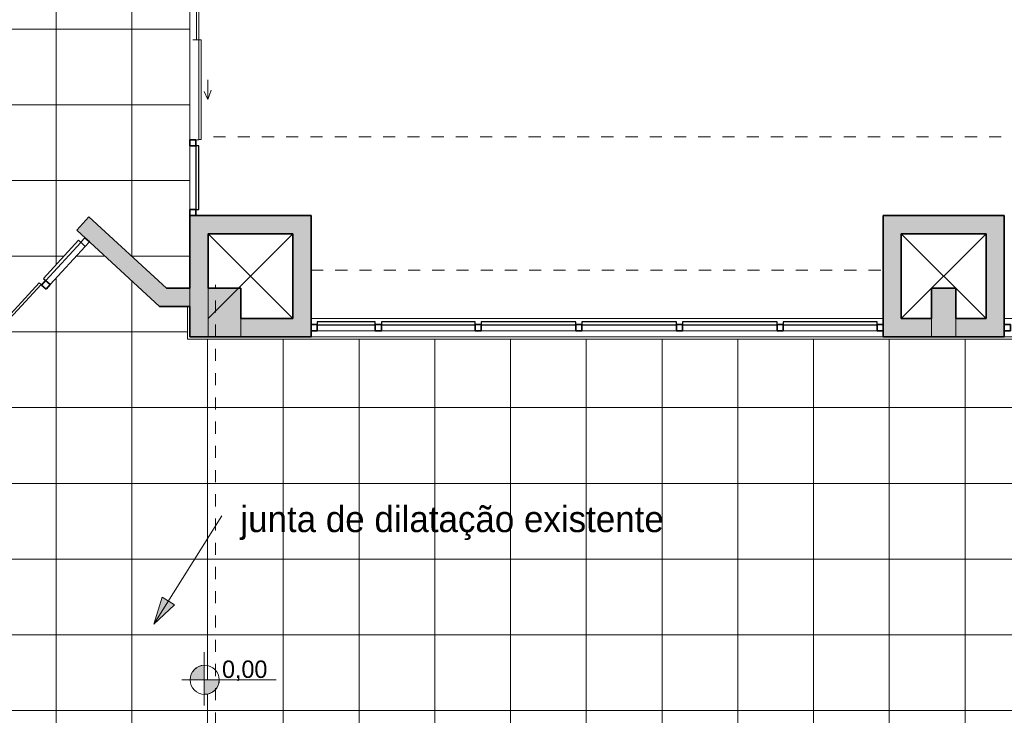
# Model space of a CAD drawing. Header units: metres. Extents: x -29 to 48, y -24 to 81.
# Tile 14 of 25: x -2.7 to 5.42, y -1.84 to 3.9. Entities that reach past the tile are written whole.
import ezdxf

# ---------------------------------------------------------------- set-up
doc = ezdxf.new("R2010")
doc.units = ezdxf.units.M
doc.linetypes.add('Projeção', pattern=[0.003969, 0.002381, -0.001587])
for name, color, linetype, lineweight in [('A-DETL', 90, 'Continuous', 18), ('A-DETL-GENF', 92, 'Continuous', 18), ('A-DETL-MBND', 5, 'Continuous', 18), ('A-DETL-THIN', 151, 'Continuous', 18), ('A-DOOR', 31, 'Continuous', 18), ('A-FLOR', 192, 'Continuous', 18), ('A-FLOR-OVHD', 1, 'Projeção', 18), ('A-FLOR-PATT', 8, 'Continuous', 18), ('A-GLAZ-CURT', 52, 'Continuous', 18), ('A-GLAZ-CWMG', 51, 'Continuous', 18), ('A-WALL', 113, 'Continuous', 18), ('A-WALL-PATT', 111, 'Continuous', 35), ('G-ANNO-TEXT', 231, 'Continuous', 9)]:
    doc.layers.add(name, color=color, linetype=linetype, lineweight=lineweight)
doc.styles.add('Century Gothic_1', font='GOTHIC.TTF', dxfattribs={"height": 0.143711})
doc.styles.add('Century Gothic_2', font='GOTHIC.TTF', dxfattribs={"height": 0.215567})

# ---------------------------------------------------------------- blocks, each defined once
blk = doc.blocks.new('Painel do sistema - Envidraçado-168491-PAGINAÇÃO DE PISO _Compreende trechos 2 e 3_')
at = {"layer": 'A-GLAZ-CURT', "color": 10, "lineweight": 25}
for p, q in [((0.24, 0.0495), (-0.24, 0.0495)), ((-0.24, 0.0495), (-0.24, 0.0245)), ((-0.24, 0.0245), (0.24, 0.0245)), ((0.24, 0.0245), (0.24, 0.0495))]:
    blk.add_line(p, q, dxfattribs=at)
blk = doc.blocks.new('Painel do sistema - Envidraçado-165824-PAGINAÇÃO DE PISO _Compreende trechos 2 e 3_')
at = {"layer": 'A-GLAZ-CURT', "color": 10, "lineweight": 25}
for p, q in [((0.3875, 0.0495), (-0.3875, 0.0495)), ((-0.3875, 0.0495), (-0.3875, 0.0245)), ((-0.3875, 0.0245), (0.3875, 0.0245)), ((0.3875, 0.0245), (0.3875, 0.0495))]:
    blk.add_line(p, q, dxfattribs=at)
blk = doc.blocks.new('Painel do sistema - Envidraçado-165823-PAGINAÇÃO DE PISO _Compreende trechos 2 e 3_')
at = {"layer": 'A-GLAZ-CURT', "color": 10, "lineweight": 25}
for p, q in [((0.39, 0.0495), (-0.39, 0.0495)), ((-0.39, 0.0495), (-0.39, 0.0245)), ((-0.39, 0.0245), (0.39, 0.0245)), ((0.39, 0.0245), (0.39, 0.0495))]:
    blk.add_line(p, q, dxfattribs=at)
blk = doc.blocks.new('Montante retangular - 50 x 150 mm-165979-PAGINAÇÃO DE PISO _Compreende trechos 2 e 3_')
at = {"layer": 'A-GLAZ-CWMG', "lineweight": 35}
for p, q in [((-0.05, 0.025), (0, 0.025)), ((-0.05, -0.025), (-0.05, 0.025)), ((0, 0.025), (0, -0.025)), ((0, -0.025), (-0.05, -0.025))]:
    blk.add_line(p, q, dxfattribs=at)
blk = doc.blocks.new('Montante retangular - 50 x 150 mm-165977-PAGINAÇÃO DE PISO _Compreende trechos 2 e 3_')
at = {"layer": 'A-GLAZ-CWMG', "lineweight": 35}
for p, q in [((-0.025, 0.025), (0.025, 0.025)), ((-0.025, -0.025), (-0.025, 0.025)), ((0.025, 0.025), (0.025, -0.025)), ((0.025, -0.025), (-0.025, -0.025))]:
    blk.add_line(p, q, dxfattribs=at)
blk = doc.blocks.new('Montante retangular - 50 x 150 mm-165978-PAGINAÇÃO DE PISO _Compreende trechos 2 e 3_')
at = {"layer": 'A-GLAZ-CWMG', "lineweight": 35}
for p, q in [((0, 0.025), (-0.05, 0.025)), ((-0.05, 0.025), (-0.05, -0.025)), ((0, -0.025), (0, 0.025)), ((-0.05, -0.025), (0, -0.025))]:
    blk.add_line(p, q, dxfattribs=at)
blk = doc.blocks.new('Montante retangular - 50 x 150 mm-165958-PAGINAÇÃO DE PISO _Compreende trechos 2 e 3_')
at = {"layer": 'A-GLAZ-CWMG'}
blk.add_line((3.5477, -12.6146), (2.7677, -12.6146), dxfattribs=at)
blk = doc.blocks.new('Montante retangular - 50 x 150 mm-165959-PAGINAÇÃO DE PISO _Compreende trechos 2 e 3_')
at = {"layer": 'A-GLAZ-CWMG'}
blk.add_line((4.3727, -12.6146), (3.5977, -12.6146), dxfattribs=at)
blk = doc.blocks.new('Montante retangular - 50 x 150 mm-168489-PAGINAÇÃO DE PISO _Compreende trechos 2 e 3_')
at = {"layer": 'A-GLAZ-CWMG'}
blk.add_line((0.2327, 1.3354), (-0.2473, 1.3354), dxfattribs=at)
blk = doc.blocks.new('Painel do sistema - Envidraçado-679744-PAGINAÇÃO DE PISO _Compreende trechos 2 e 3_')
at = {"layer": 'A-GLAZ-CURT', "color": 10, "lineweight": 25}
for p, q in [((0.2625, -0.0245), (-0.2625, -0.0245)), ((-0.2625, -0.0245), (-0.2625, -0.0495)), ((-0.2625, -0.0495), (0.2625, -0.0495)), ((0.2625, -0.0495), (0.2625, -0.0245))]:
    blk.add_line(p, q, dxfattribs=at)
blk = doc.blocks.new('Montante retangular - 50 x 150 mm-679739-PAGINAÇÃO DE PISO _Compreende trechos 2 e 3_')
at = {"layer": 'A-GLAZ-CWMG'}
blk.add_line((-1.2973, 2.8604), (-1.2973, 2.3354), dxfattribs=at)
blk = doc.blocks.new('Montante retangular - 50 x 150 mm-618083-PAGINAÇÃO DE PISO _Compreende trechos 2 e 3_')
at = {"layer": 'A-GLAZ-CWMG', "lineweight": 35}
for p, q in [((0, 0.025), (-0.05, 0.025)), ((-0.05, 0.025), (-0.05, -0.025)), ((0, -0.025), (0, 0.025)), ((-0.05, -0.025), (0, -0.025))]:
    blk.add_line(p, q, dxfattribs=at)
blk = doc.blocks.new('Parede cortina com vidro duplo CORRER - _PORTA 4-1561964-PAGINAÇÃO DE PISO _Compreende trechos 2 e 3_')
at = {"layer": 'A-DOOR', "color": 7}
for p, q in [((0, -0.0309), (0, 0)), ((0.825, 0), (0.825, -0.0309)), ((-0.825, -0.0309), (-0.825, -0.05)), ((-0.825, -0.0309), (-0.825, -0.05)), ((0.0016, -0.05), (-0.8218, -0.05)), ((-0.8218, -0.05), (-0.8218, -0.069)), ((-0.8218, -0.069), (0.0016, -0.069)), ((0.825, -0.0309), (0.0016, -0.0309)), ((0.0016, -0.0309), (0.0016, -0.05)), ((0.0016, -0.05), (0.825, -0.05)), ((0.0016, -0.069), (0.0016, -0.05)), ((0.825, -0.0309), (0.825, -0.0155)), ((0.825, -0.05), (0.825, -0.0309)), ((-0.4905, -0.1235), (-0.427, -0.0939)), ((-0.4905, -0.1235), (-0.4153, -0.1509)), ((-0.3305, -0.1235), (-0.4905, -0.1235)), ((0.3305, -0.1235), (0.4905, -0.1235)), ((0.4905, -0.1235), (0.4153, -0.1509)), ((0.4905, -0.1235), (0.427, -0.0939))]:
    blk.add_line(p, q, dxfattribs=at)
blk = doc.blocks.new('Montante retangular - 50 x 150 mm-618076-PAGINAÇÃO DE PISO _Compreende trechos 2 e 3_')
at = {"layer": 'A-GLAZ-CWMG', "lineweight": 35}
for p, q in [((-0.025, 0.025), (0.025, 0.025)), ((-0.025, -0.025), (-0.025, 0.025)), ((0.025, 0.025), (0.025, -0.025)), ((0.025, -0.025), (-0.025, -0.025))]:
    blk.add_line(p, q, dxfattribs=at)
blk = doc.blocks.new('Montante retangular - 50 x 150 mm-161494-PAGINAÇÃO DE PISO _Compreende trechos 2 e 3_')
at = {"layer": 'A-GLAZ-CWMG', "lineweight": 35}
for p, q in [((-0.05, 0.025), (0, 0.025)), ((-0.05, -0.025), (-0.05, 0.025)), ((0, 0.025), (0, -0.025)), ((0, -0.025), (-0.05, -0.025))]:
    blk.add_line(p, q, dxfattribs=at)
blk = doc.blocks.new('Painel do sistema - Envidraçado-698620-PAGINAÇÃO DE PISO _Compreende trechos 2 e 3_')
at = {"layer": 'A-GLAZ-CURT', "color": 10, "lineweight": 25}
for p, q in [((0.2144, 0.0495), (-0.2144, 0.0495)), ((-0.2144, 0.0495), (-0.2144, 0.0245)), ((-0.2144, 0.0245), (0.2144, 0.0245)), ((0.2144, 0.0245), (0.2144, 0.0495))]:
    blk.add_line(p, q, dxfattribs=at)
blk = doc.blocks.new('Montante retangular - 50 x 150 mm-698616-PAGINAÇÃO DE PISO _Compreende trechos 2 e 3_')
at = {"layer": 'A-GLAZ-CWMG'}
blk.add_line((-3.166, 0.9372), (-3.4563, 0.6217), dxfattribs=at)
blk = doc.blocks.new('Montante retangular - 50 x 150 mm-161488-PAGINAÇÃO DE PISO _Compreende trechos 2 e 3_')
at = {"layer": 'A-GLAZ-CWMG', "lineweight": 35}
for p, q in [((-0.025, 0.025), (0.025, 0.025)), ((-0.025, -0.025), (-0.025, 0.025)), ((0.025, 0.025), (0.025, -0.025)), ((0.025, -0.025), (-0.025, -0.025))]:
    blk.add_line(p, q, dxfattribs=at)
blk = doc.blocks.new('Parede cortina com vidro duplo CORRER - Parede cortina com vidro duplo CORRER 2-701937-PAGINAÇÃO DE PISO _Compreende trechos 2 e 3_')
at = {"layer": 'A-DOOR', "color": 7}
for p, q in [((-0.1442, 0.1235), (-0.069, 0.1509)), ((-0.1442, 0.1235), (-0.0808, 0.0939)), ((0.0158, 0.1235), (-0.1442, 0.1235)), ((-0.0158, 0.1235), (0.1442, 0.1235)), ((0.1442, 0.1235), (0.069, 0.1509)), ((0.1442, 0.1235), (0.0808, 0.0939)), ((-0.4787, 0.0309), (-0.4787, 0.05)), ((-0.4787, 0.0309), (-0.4787, 0.05)), ((-0.4756, 0.05), (-0.4756, 0.069)), ((-0.4756, 0.069), (0.0016, 0.069)), ((0.0016, 0.05), (-0.4756, 0.05)), ((0, 0.0309), (0, 0)), ((0.0016, 0.069), (0.0016, 0.05)), ((0.0016, 0.0309), (0.0016, 0.05)), ((0.0016, 0.05), (0.4787, 0.05)), ((0.4787, 0.0309), (0.0016, 0.0309)), ((0.4787, 0.05), (0.4787, 0.0309)), ((0.4787, 0.0309), (0.4787, 0.0155)), ((0.4787, 0), (0.4787, 0.0309))]:
    blk.add_line(p, q, dxfattribs=at)

msp = doc.modelspace()

# ---------------------------------------------------------------- hatches: boundary and pattern name
at = {"layer": 'A-DETL-GENF'}
for points in [[(-1.2902, -1.5454), (-1.1793, -1.5454), (-1.1793, -1.4255), (-1.2093, -1.4307), (-1.2371, -1.4433), (-1.2608, -1.4624), (-1.2789, -1.4869), (-1.2902, -1.5152), (-1.2941, -1.5454)], [(-1.1793, -1.6653), (-1.1487, -1.6624), (-1.1254, -1.6551), (-1.1016, -1.6411), (-1.0817, -1.622), (-1.0666, -1.5988), (-1.0573, -1.5728), (-1.0541, -1.5454), (-1.1793, -1.5454)]]:
    msp.add_hatch(color=7, dxfattribs=at).paths.add_polyline_path(points, flags=0)
at = {"layer": 'A-FLOR-PATT'}
h = msp.add_hatch(dxfattribs=at)
h.set_pattern_fill('FP_1', color=256, style=0, pattern_type=2)
h.set_pattern_definition([(270, (0.723, 8.2), (0.625, 4e-17), []), (0, (0.723, 8.2), (0, 0.625), [])])
h.paths.add_polyline_path([(4.5727, -12.5146), (22.6927, -12.5146), (22.6927, -4.6645), (22.7127, -4.6645), (22.7127, -2.8294), (22.6927, -2.8294), (22.6927, 1.2654), (-1.3173, 1.2654), (-1.3173, 1.5354), (-1.5471, 1.5354), (-2.126, 2.0679), (-2.484, 1.6787), (-2.5208, 1.7126), (-2.4869, 1.7494), (-2.505, 1.766), (-2.2147, 2.0815), (-2.1963, 2.0653), (-2.1628, 2.1017), (-2.2311, 2.1645), (-2.1295, 2.2749), (-1.4886, 1.6854), (-1.2973, 1.6854), (-1.2973, 5.1854), (-1.6773, 5.1854), (-1.6773, 5.2854), (-4.4773, 5.2854), (-4.4773, 5.1154), (-5.0773, 5.1154), (-5.0773, 4.8502), (-4.8582, 4.6552), (-4.9712, 4.5282), (-5.0358, 4.5857), (-5.0558, 4.5633), (-5.0375, 4.547), (-5.2932, 4.2596), (-5.3119, 4.2755), (-5.3448, 4.2385), (-5.3821, 4.2718), (-5.0732, 4.619), (-5.4973, 4.9964), (-5.4973, 29.0854), (-11.4073, 29.0854), (-11.4073, 29.0654), (-19.2773, 29.0654), (-19.2773, 10.0754), (-9.2773, 10.0754), (-9.2773, 2.9636), (-9.0714, 3.1905), (-6.4229, 3.1905), (-6.3168, 3.2966), (-6.2815, 3.2612), (-5.9602, 3.6223), (-5.9228, 3.589), (-5.9561, 3.5517), (-5.9378, 3.5354), (-6.1935, 3.248), (-6.2122, 3.2638), (-6.2451, 3.2269), (-6.2638, 3.2435), (-6.2107, 3.1905), (-6.3607, 3.0405), (-6.5304, 3.0405), (-6.4881, 2.9982), (-6.4853, 3.001), (-6.4761, 3.0003), (-6.4315, 2.9557), (-6.4386, 2.9487), (-6.4229, 2.9319), (-6.5001, 2.8546), (-5.9167, 2.2712), (-5.945, 2.243), (-6.5447, 2.8426), (-6.5517, 2.8355), (-6.597, 2.8808), (-6.597, 2.8893), (-6.5942, 2.8921), (-6.6229, 2.9208), (-6.6229, 2.8655), (-7.0229, 2.8655), (-7.0229, 3.0405), (-9.0048, 3.0405), (-10.0622, 1.8727), (-9.8769, 1.7049), (-9.8768, 1.705), (-4.7618, -2.9261), (-3.8609, -1.9312), (-3.8609, 0.1054), (-4.2628, 0.1054), (-4.2628, 0.5054), (-4.2217, 0.5054), (-4.2565, 0.5402), (-4.2494, 0.5473), (-4.849, 1.1469), (-4.8207, 1.1752), (-4.2374, 0.5919), (-4.1596, 0.6697), (-4.1433, 0.6534), (-4.1363, 0.6605), (-4.091, 0.6152), (-4.091, 0.6067), (-4.0938, 0.6039), (-3.9954, 0.5054), (-3.8609, 0.5054), (-3.8609, 0.3554), (-3.5615, 0.6548), (-3.5262, 0.6195), (-3.4931, 0.6555), (-3.5111, 0.6721), (-3.2208, 0.9877), (-3.2024, 0.9715), (-3.169, 1.0079), (-3.1322, 0.974), (-3.4901, 0.5849), (-3.5085, 0.6018), (-3.4555, 0.5488), (-3.7109, 0.2933), (-3.7109, -1.989), (-4.9184, -3.3225), (-4.9035, -3.3359), (-4.0783, -2.4246), (3.8477, -2.4246), (3.8477, -12.5146), (4.4227, -12.5146)], flags=0)
h.paths.add_polyline_path([(-8.8373, -9.3646), (-3.1873, -9.3646), (-3.1873, -9.3446), (-9.9312, -9.3446), (-9.9312, -5.7446), (-6.4688, -1.9202), (-6.4761, -1.9141), (-9.9329, -5.7322), (-9.9329, -9.3646), (-8.9873, -9.3646)], flags=0)
h.paths.add_polyline_path([(3.2227, -8.5444), (3.2227, -6.2444), (3.213, -6.2444), (3.213, -8.5444)], flags=0)
h.paths.add_polyline_path([(-16.0773, -3.5388), (-16.0573, -3.5388), (-16.0573, 3.2253), (-16.0773, 3.2253), (-16.0773, -2.4247)], flags=0)
h.paths.add_polyline_path([(-12.3989, -3.5388), (-12.3989, -3.5387), (-12.3989, -3.5388)], flags=0)
h.paths.add_polyline_path([(-6.5871, -1.8133), (-6.587, -1.8132), (-7.8843, -0.6386), (-7.8776, -0.6312), (-7.9888, -0.5305), (-7.9955, -0.538), (-8.5886, -0.001), (-8.5886, -0.001), (-6.5872, -1.8132)], flags=0)
h.paths.add_polyline_path([(-1.1793, -1.5454), (-1.2941, -1.5454), (-1.2902, -1.5152), (-1.2789, -1.4869), (-1.2608, -1.4624), (-1.2371, -1.4433), (-1.2093, -1.4307), (-1.1793, -1.4255), (-1.1793, -1.5152)], flags=0)
h.paths.add_polyline_path([(-1.1793, -1.6653), (-1.1793, -1.5454), (-1.0541, -1.5454), (-1.0573, -1.5728), (-1.0666, -1.5988), (-1.0817, -1.622), (-1.1016, -1.6411), (-1.1254, -1.6551), (-1.1518, -1.6633)], flags=0)
h.paths.add_polyline_path([(-4.7818, 1.1434), (-5.9486, 2.3101), (-5.9203, 2.3384), (-4.7536, 1.1717)], flags=0)
h.paths.add_polyline_path([(-22.1573, 4.9953), (-20.2973, 4.9953), (-20.2973, 5.0754), (-28.0073, 5.0754), (-28.0073, 5.8554), (-28.3773, 5.8554), (-28.3773, 5.8354), (-28.0273, 5.8354), (-28.0273, 4.9953), (-22.3073, 4.9953)], flags=0)
h.paths.add_polyline_path([(-20.2773, 5.8354), (-19.2273, 5.8354), (-19.2273, 5.8554), (-20.2973, 5.8554), (-20.2973, 5.8454), (-20.2773, 5.8454)], flags=0)
h.paths.add_polyline_path([(-23.7673, 29.0654), (-23.7673, 29.0854), (-25.7073, 29.0854), (-25.7073, 29.0654), (-24.348, 29.0654)], flags=0)
h.paths.add_polyline_path([(-28.3773, 29.0654), (-28.3673, 29.0654), (-28.3673, 29.0854), (-28.3773, 29.0854)], flags=0)
at = {"layer": 'A-WALL-PATT', "lineweight": 18}
for points in [[(-1.4886, 1.6854), (-2.1295, 2.2749), (-2.2311, 2.1645), (-1.7102, 1.6854), (-1.6294, 1.6854)], [(-1.2973, 1.2854), (-1.1473, 1.2854), (-1.1473, 2.2854), (-1.2973, 2.2854), (-1.2973, 1.5354)], [(-0.4473, 2.1354), (-0.2973, 2.1354), (-0.2973, 2.2854), (-1.1473, 2.2854), (-1.1473, 2.1354)], [(4.5727, 1.4354), (4.5727, 2.2854), (4.4227, 2.2854), (4.4227, 1.4354), (4.4977, 1.4354)], [(5.2727, 2.1354), (5.4227, 2.1354), (5.4227, 2.2854), (4.5727, 2.2854), (4.5727, 2.1354)], [(-0.2973, 1.2854), (-0.2973, 2.1354), (-0.4473, 2.1354), (-0.4473, 1.2854), (-0.3871, 1.2854)], [(5.2727, 1.2854), (5.4227, 1.2854), (5.4227, 2.1354), (5.2727, 2.1354), (5.2727, 1.4354)], [(-1.5048, 1.5354), (-1.2973, 1.5354), (-1.2973, 1.6854), (-1.7102, 1.6854), (-1.5471, 1.5354)], [(-0.8773, 1.2854), (-0.8773, 1.6854), (-1.1473, 1.6854), (-1.1473, 1.2854)], [(5.0227, 1.2854), (5.0227, 1.6854), (4.8227, 1.6854), (4.8227, 1.2854)], [(-0.4473, 1.2854), (-0.4473, 1.4354), (-0.8773, 1.4354), (-0.8773, 1.2854), (-0.7153, 1.2854)], [(4.5727, 1.2854), (4.8227, 1.2854), (4.8227, 1.4354), (4.4227, 1.4354), (4.4227, 1.2854), (4.4977, 1.2854)], [(5.2727, 1.2854), (5.2727, 1.4354), (5.0227, 1.4354), (5.0227, 1.2854)]]:
    msp.add_hatch(color=7, dxfattribs=at).paths.add_polyline_path(points, flags=0)
at = {"layer": 'G-ANNO-TEXT'}
msp.add_hatch(color=50, dxfattribs=at).paths.add_polyline_path([(-1.5951, -1.0865), (-1.4243, -0.9281), (-1.5264, -0.8639)], flags=0)

# ---------------------------------------------------------------- linework, layer by layer
at = {"layer": 'A-DETL'}
msp.add_circle((-1.1754, -1.5461), 0.12, dxfattribs=at)
at = {"layer": 'A-DETL-MBND'}
for p, q in [((-1.1794, -1.3175), (-1.1794, -1.7575)), ((-1.3643, -1.5473), (-0.5843, -1.5473))]:
    msp.add_line(p, q, dxfattribs=at)
at = {"layer": 'A-DETL-THIN'}
for p, q in [((-0.4473, 2.1354), (-1.1473, 1.4354)), ((-1.1473, 2.1354), (-0.4473, 1.4354)), ((4.5727, 1.4354), (5.2727, 2.1354)), ((4.5727, 2.1354), (5.2727, 1.4354)), ((-1.1793, -1.5454), (-1.1793, -1.4255)), ((-1.2941, -1.5454), (-1.1793, -1.5454)), ((-1.0541, -1.5454), (-1.1793, -1.5454)), ((-1.1793, -1.5454), (-1.1793, -1.6653))]:
    msp.add_line(p, q, dxfattribs=at)
for start, end in [(92.49392, 180), (267.50608, 0)]:
    msp.add_arc((-1.1741, -1.5454), 0.12, start, end, dxfattribs=at)
at = {"layer": 'A-FLOR'}
msp.add_line((-1.2973, 2.9104), (-1.2973, 4.5604), dxfattribs=at)
at = {"layer": 'A-FLOR-OVHD'}
for p, q in [((-1.1023, 2.9354), (23.5739, 2.9354)), ((-0.2973, 1.8354), (4.4227, 1.8354)), ((-1.0859, -12.5146), (-1.0859, 1.7143))]:
    msp.add_line(p, q, dxfattribs=at)
at = {"layer": 'A-WALL', "lineweight": 35}
for p, q in [((-2.1295, 2.2749), (-2.2311, 2.1645)), ((-1.4886, 1.6854), (-2.1295, 2.2749)), ((-1.2973, 2.2854), (-1.2973, 1.6854)), ((-0.2973, 2.2854), (-1.2973, 2.2854)), ((-0.2973, 1.2854), (-0.2973, 2.2854)), ((4.4227, 2.2854), (4.4227, 1.2854)), ((5.4227, 2.2854), (4.4227, 2.2854)), ((5.4227, 1.2854), (5.4227, 2.2854)), ((-2.2311, 2.1645), (-1.5471, 1.5354)), ((-1.1473, 1.6854), (-1.1473, 2.1354)), ((-1.1473, 2.1354), (-0.4473, 2.1354)), ((-0.4473, 2.1354), (-0.4473, 1.4354)), ((4.5727, 1.4354), (4.5727, 2.1354)), ((4.5727, 2.1354), (5.2727, 2.1354)), ((5.2727, 2.1354), (5.2727, 1.4354)), ((-1.2973, 1.6854), (-1.4886, 1.6854)), ((-0.8773, 1.6854), (-1.1473, 1.6854)), ((-0.8773, 1.4354), (-0.8773, 1.6854)), ((5.0227, 1.6854), (4.8227, 1.6854)), ((4.8227, 1.6854), (4.8227, 1.4354)), ((5.0227, 1.4354), (5.0227, 1.6854)), ((-1.5471, 1.5354), (-1.2973, 1.5354)), ((-1.2973, 1.5354), (-1.2973, 1.2854)), ((-0.4473, 1.4354), (-0.8773, 1.4354)), ((4.8227, 1.4354), (4.5727, 1.4354)), ((5.2727, 1.4354), (5.0227, 1.4354)), ((-1.2973, 1.2854), (-0.2973, 1.2854)), ((4.4227, 1.2854), (5.4227, 1.2854))]:
    msp.add_line(p, q, dxfattribs=at)
at = {"layer": 'A-WALL'}
for p, q in [((-1.2973, 1.5354), (-1.2973, 1.6854)), ((-1.1473, 1.6854), (-1.1473, 1.2854)), ((-0.8773, 1.4354), (-0.8773, 1.2854)), ((4.8227, 1.2854), (4.8227, 1.4354)), ((5.0227, 1.4354), (5.0227, 1.2854))]:
    msp.add_line(p, q, dxfattribs=at)
at = {"layer": 'A-WALL', "color": 7}
for p, q in [((-1.3173, 1.2654), (-1.3173, 1.5354)), ((-0.2973, 1.4354), (4.4227, 1.4354)), ((5.4227, 1.4354), (10.4227, 1.4354)), ((22.7127, 1.2654), (-1.3173, 1.2654)), ((-0.2973, 1.2854), (4.4227, 1.2854)), ((5.4227, 1.2854), (10.4227, 1.2854))]:
    msp.add_line(p, q, dxfattribs=at)
at = {"layer": 'G-ANNO-TEXT', "color": 50}
for p, q in [((-1.5951, -1.0865), (-1.0327, -0.1914)), ((-1.5264, -0.8639), (-1.5951, -1.0865)), ((-1.4243, -0.9281), (-1.5264, -0.8639)), ((-1.5951, -1.0865), (-1.4243, -0.9281))]:
    msp.add_line(p, q, dxfattribs=at)

# ---------------------------------------------------------------- block references
at = {"layer": 'A-DOOR', "color": 7}
for name, p, rotation in [('Parede cortina com vidro duplo CORRER - _PORTA 4-1561964-PAGINAÇÃO DE PISO _Compreende trechos 2 e 3_', (-1.2723, 3.7354), 89.99999999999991), ('Parede cortina com vidro duplo CORRER - Parede cortina com vidro duplo CORRER 2-701937-PAGINAÇÃO DE PISO _Compreende trechos 2 e 3_', (-2.8265, 1.3433), 47.39208238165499)]:
    msp.add_blockref(name, p, dxfattribs=dict(at, rotation=rotation))
at = {"layer": 'A-GLAZ-CURT', "color": 7}
for name, p, rotation in [('Painel do sistema - Envidraçado-679744-PAGINAÇÃO DE PISO _Compreende trechos 2 e 3_', (-1.2723, 2.5979), 89.99999999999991), ('Painel do sistema - Envidraçado-698620-PAGINAÇÃO DE PISO _Compreende trechos 2 e 3_', (-2.3234, 1.8902), 47.39208238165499)]:
    msp.add_blockref(name, p, dxfattribs=dict(at, rotation=rotation))
for name, p in [('Painel do sistema - Envidraçado-168491-PAGINAÇÃO DE PISO _Compreende trechos 2 e 3_', (-0.0073, 1.3604)), ('Painel do sistema - Envidraçado-165824-PAGINAÇÃO DE PISO _Compreende trechos 2 e 3_', (0.6702, 1.3604)), ('Painel do sistema - Envidraçado-165823-PAGINAÇÃO DE PISO _Compreende trechos 2 e 3_', (1.4977, 1.3604)), ('Painel do sistema - Envidraçado-165823-PAGINAÇÃO DE PISO _Compreende trechos 2 e 3_', (2.3277, 1.3604)), ('Painel do sistema - Envidraçado-165823-PAGINAÇÃO DE PISO _Compreende trechos 2 e 3_', (3.1577, 1.3604)), ('Painel do sistema - Envidraçado-165824-PAGINAÇÃO DE PISO _Compreende trechos 2 e 3_', (3.9852, 1.3604))]:
    msp.add_blockref(name, p, dxfattribs=at)
at = {"layer": 'A-GLAZ-CWMG', "extrusion": (0, 0, -1)}
for name, p, rotation in [('Montante retangular - 50 x 150 mm-618076-PAGINAÇÃO DE PISO _Compreende trechos 2 e 3_', (1.2723, 2.8854), 90.00000000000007), ('Montante retangular - 50 x 150 mm-161494-PAGINAÇÃO DE PISO _Compreende trechos 2 e 3_', (2.1444, 2.0848), 132.607917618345), ('Montante retangular - 50 x 150 mm-161488-PAGINAÇÃO DE PISO _Compreende trechos 2 e 3_', (2.4855, 1.7141), 132.607917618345), ('Montante retangular - 50 x 150 mm-165977-PAGINAÇÃO DE PISO _Compreende trechos 2 e 3_', (-0.2577, 1.3604), 180), ('Montante retangular - 50 x 150 mm-165977-PAGINAÇÃO DE PISO _Compreende trechos 2 e 3_', (-1.0827, 1.3604), 180), ('Montante retangular - 50 x 150 mm-165977-PAGINAÇÃO DE PISO _Compreende trechos 2 e 3_', (-1.9127, 1.3604), 180), ('Montante retangular - 50 x 150 mm-165977-PAGINAÇÃO DE PISO _Compreende trechos 2 e 3_', (-2.7427, 1.3604), 180), ('Montante retangular - 50 x 150 mm-165977-PAGINAÇÃO DE PISO _Compreende trechos 2 e 3_', (-3.5727, 1.3604), 180), ('Montante retangular - 50 x 150 mm-165979-PAGINAÇÃO DE PISO _Compreende trechos 2 e 3_', (-4.4227, 1.3604), 180)]:
    msp.add_blockref(name, p, dxfattribs=dict(at, rotation=rotation))
at = {"layer": 'A-GLAZ-CWMG'}
for name, p in [('Montante retangular - 50 x 150 mm-679739-PAGINAÇÃO DE PISO _Compreende trechos 2 e 3_', (0, 0)), ('Montante retangular - 50 x 150 mm-698616-PAGINAÇÃO DE PISO _Compreende trechos 2 e 3_', (1.0061, 1.0939)), ('Montante retangular - 50 x 150 mm-168489-PAGINAÇÃO DE PISO _Compreende trechos 2 e 3_', (0, 0)), ('Montante retangular - 50 x 150 mm-165959-PAGINAÇÃO DE PISO _Compreende trechos 2 e 3_', (-3.315, 13.95)), ('Montante retangular - 50 x 150 mm-165958-PAGINAÇÃO DE PISO _Compreende trechos 2 e 3_', (-1.66, 13.95)), ('Montante retangular - 50 x 150 mm-165958-PAGINAÇÃO DE PISO _Compreende trechos 2 e 3_', (-0.83, 13.95)), ('Montante retangular - 50 x 150 mm-165958-PAGINAÇÃO DE PISO _Compreende trechos 2 e 3_', (0, 13.95)), ('Montante retangular - 50 x 150 mm-165959-PAGINAÇÃO DE PISO _Compreende trechos 2 e 3_', (0, 13.95))]:
    msp.add_blockref(name, p, dxfattribs=at)
for name, p, rotation in [('Montante retangular - 50 x 150 mm-618083-PAGINAÇÃO DE PISO _Compreende trechos 2 e 3_', (-1.2723, 2.2854), 269.9999999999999), ('Montante retangular - 50 x 150 mm-165978-PAGINAÇÃO DE PISO _Compreende trechos 2 e 3_', (-0.2973, 1.3604), 180), ('Montante retangular - 50 x 150 mm-165978-PAGINAÇÃO DE PISO _Compreende trechos 2 e 3_', (5.4227, 1.3604), 180)]:
    msp.add_blockref(name, p, dxfattribs=dict(at, rotation=rotation))

# ---------------------------------------------------------------- texts
at = {"layer": 'G-ANNO-TEXT', "color": 7, "attachment_point": 1, "line_spacing_factor": 0.984117}
for s, insert, char_height, width, style in [('junta de dilatação existente', (-0.8803, -0.1112), 0.215567, 4.833, 'Century Gothic_2'), ('0,00', (-1.0317, -1.3866), 0.14371, 0.4554, 'Century Gothic_1')]:
    msp.add_mtext(s, dxfattribs=dict(at, insert=insert, char_height=char_height, width=width, style=style))

doc.saveas('drawing.dxf')
